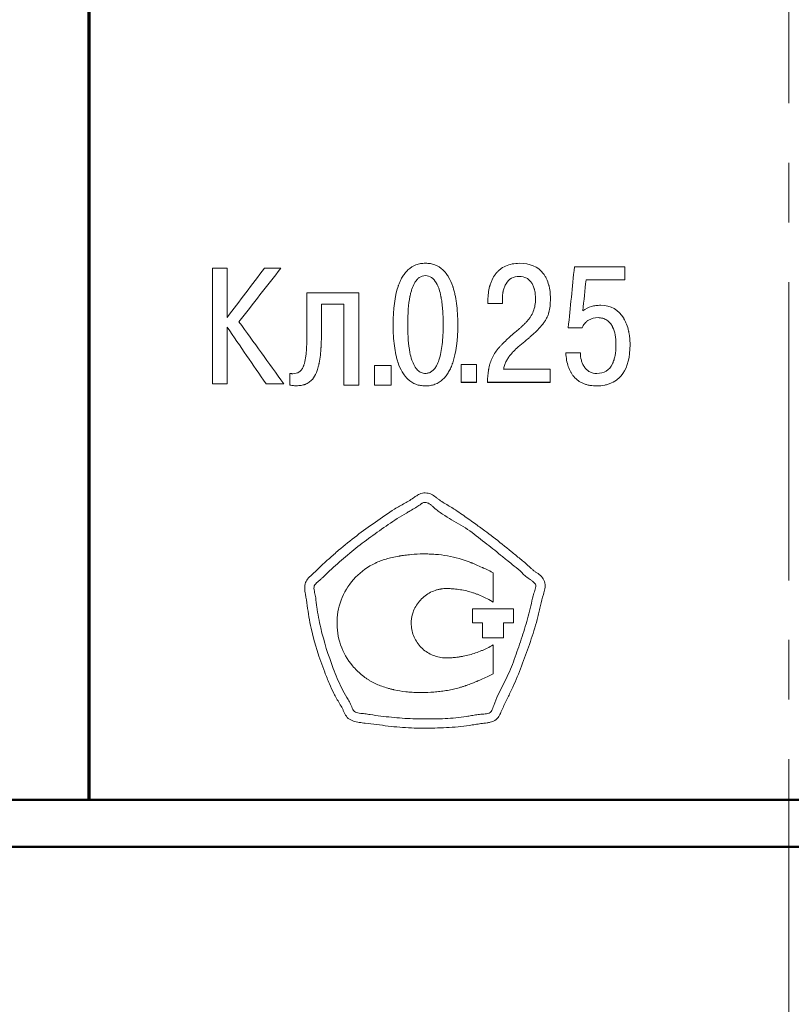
# Model space of a CAD drawing. Header units: millimetres. Extents: x 2171 to 3064, y 1134 to 1531.
# Tile 9 of 44: x 2239 to 2256, y 1294 to 1315. Entities that reach past the tile are written whole.
import ezdxf

# ---------------------------------------------------------------- set-up
doc = ezdxf.new("R2010")
doc.units = ezdxf.units.MM
doc.linetypes.add('ACAD_ISO12W100', pattern=[21, 12, -3, 0, -3, 0, -3])
doc.linetypes.add('CENTER', pattern=[10.16, 6.35, -1.27, 1.27, -1.27])
for name, color, linetype, lineweight in [('main', 5, 'Continuous', 50), ('size', 7, 'Continuous', 20), ('text', 7, 'Continuous', 20), ('ОСЕВЫЕ', 1, 'CENTER', 15)]:
    doc.layers.add(name, color=color, linetype=linetype, lineweight=lineweight)
doc.styles.add('GOST', font='GOST.shx', dxfattribs={"oblique": 15})
doc.styles.add('K5_TEXTSTYLE', font='win_eskd.shx', dxfattribs={"width": 0.8, "oblique": 15, "height": 3.5})
doc.dimstyles.new('ISO-25', dxfattribs={"dimtxt": 3.5, "dimasz": 4, "dimexe": 1.25, "dimexo": 0.625, "dimgap": 1, "dimtad": 1, "dimdec": 1, "dimrnd": 0.5, "dimtxsty": 'K5_TEXTSTYLE', "dimcen": 0, "dimclrd": 256, "dimclre": 256, "dimadec": 0, "dimazin": 2, "dimtfac": 1, "dimtdec": 1, "dimtmove": 0, "dimatfit": 1, "dimfxl": 1, "dimlwd": -1, "dimarcsym": 2})

# ---------------------------------------------------------------- blocks, each defined once
blk = doc.blocks.new('*D101')
at = {"layer": 'Defpoints', "color": 0}
for p in [(2224.361, 1372.402), (2207.334, 1262.402), (2279.361, 1262.402)]:
    blk.add_point(p, dxfattribs=at)
at = {"layer": 'size', "linetype": 'ACAD_ISO12W100', "lineweight": -2, "ltscale": 5}
for p, q in [((2223.736, 1372.402), (2206.084, 1372.402)), ((2278.736, 1262.402), (2206.084, 1262.402))]:
    blk.add_line(p, q, dxfattribs=at)
at = {"layer": 'size', "ltscale": 5}
blk.add_line((2207.334, 1368.402), (2207.334, 1266.402), dxfattribs=at)
at = {"layer": 'size'}
for points in [[(2208.001, 1368.402), (2206.668, 1368.402), (2207.334, 1372.402)], [(2206.668, 1266.402), (2208.001, 1266.402), (2207.334, 1262.402)]]:
    blk.add_solid(points, dxfattribs=at)
at = {"layer": 'size', "color": 0, "linetype": 'ByBlock', "ltscale": 100, "insert": (2204.584, 1317.402), "char_height": 3.5, "attachment_point": 5, "rotation": 90, "style": 'GOST'}
blk.add_mtext('110', dxfattribs=at)

msp = doc.modelspace()

# ---------------------------------------------------------------- linework, layer by layer
at = {"layer": 'main'}
for p, q in [((2240.952, 1297.902), (2240.952, 1336.902)), ((2240.972, 1297.902), (2240.972, 1336.902)), ((2287.361, 1297.902), (2224.361, 1297.902)), ((2287.361, 1296.902), (2224.361, 1296.902))]:
    msp.add_line(p, q, dxfattribs=at)
at = {"layer": 'text'}
for p, q in [((2243.906, 1309.218), (2243.592, 1309.218)), ((2243.592, 1306.757), (2243.592, 1309.218)), ((2243.906, 1308.17), (2243.906, 1309.218)), ((2245.049, 1309.218), (2244.696, 1309.218)), ((2252.371, 1309.248), (2251.295, 1309.248)), ((2252.371, 1308.97), (2252.371, 1309.248)), ((2248.124, 1309.059), (2248.124, 1309.058)), ((2250.118, 1309.045), (2250.118, 1309.044)), ((2251.542, 1308.97), (2252.371, 1308.97)), ((2246.708, 1308.691), (2245.602, 1308.691)), ((2245.602, 1307.953), (2245.602, 1308.691)), ((2246.708, 1306.727), (2246.708, 1308.691)), ((2249.455, 1308.464), (2249.455, 1308.537)), ((2249.761, 1308.57), (2249.761, 1308.569)), ((2249.761, 1308.464), (2249.761, 1308.569)), ((2250.467, 1308.573), (2250.467, 1308.573)), ((2250.785, 1308.577), (2250.785, 1308.576)), ((2245.913, 1307.953), (2245.913, 1308.452)), ((2245.913, 1308.452), (2246.386, 1308.452)), ((2245.913, 1308.452), (2245.913, 1308.452)), ((2246.386, 1306.727), (2246.386, 1308.452)), ((2246.386, 1308.452), (2246.386, 1308.452)), ((2249.455, 1308.464), (2249.761, 1308.464)), ((2243.906, 1307.96), (2243.906, 1307.959)), ((2243.906, 1306.757), (2243.906, 1307.959)), ((2247.436, 1308.018), (2247.436, 1308.017)), ((2247.747, 1308.018), (2247.747, 1308.017)), ((2248.502, 1308.018), (2248.502, 1308.017)), ((2248.812, 1308.018), (2248.812, 1308.017)), ((2251.164, 1307.95), (2251.46, 1307.95)), ((2252.18, 1307.586), (2252.18, 1307.585)), ((2252.48, 1307.589), (2252.48, 1307.588)), ((2251.422, 1307.416), (2251.111, 1307.416)), ((2247.397, 1307.148), (2247.04, 1307.148)), ((2247.04, 1306.727), (2247.04, 1307.148)), ((2247.397, 1306.727), (2247.397, 1307.148)), ((2249.209, 1307.17), (2248.884, 1307.17)), ((2248.884, 1306.787), (2248.884, 1307.17)), ((2249.209, 1306.787), (2249.209, 1307.17)), ((2250.777, 1307.065), (2249.786, 1307.065)), ((2250.777, 1306.787), (2250.777, 1307.065)), ((2245.241, 1306.731), (2245.241, 1306.978)), ((2243.592, 1306.757), (2243.906, 1306.757)), ((2244.731, 1306.757), (2245.109, 1306.757)), ((2246.386, 1306.728), (2246.708, 1306.728)), ((2246.386, 1306.727), (2246.708, 1306.727)), ((2247.04, 1306.728), (2247.397, 1306.728)), ((2247.04, 1306.727), (2247.397, 1306.727)), ((2248.884, 1306.788), (2249.209, 1306.788)), ((2248.884, 1306.787), (2249.209, 1306.787)), ((2249.447, 1306.788), (2250.777, 1306.788)), ((2249.447, 1306.787), (2250.777, 1306.787)), ((2249.564, 1302.11), (2249.564, 1302.736)), ((2249.507, 1302.144), (2249.564, 1302.11)), ((2249.997, 1301.964), (2249.127, 1301.964)), ((2249.127, 1301.67), (2249.127, 1301.964)), ((2249.997, 1301.67), (2249.997, 1301.964)), ((2249.127, 1301.67), (2249.338, 1301.67)), ((2249.338, 1301.349), (2249.338, 1301.67)), ((2249.786, 1301.67), (2249.997, 1301.67)), ((2249.786, 1301.349), (2249.786, 1301.67)), ((2249.338, 1301.349), (2249.786, 1301.349)), ((2249.564, 1300.585), (2249.564, 1301.197)), ((2249.478, 1300.537), (2249.564, 1300.585))]:
    msp.add_line(p, q, dxfattribs=at)
for points in [[(2243.906, 1308.17), (2244.169, 1308.519), (2244.433, 1308.869), (2244.696, 1309.218)], [(2245.049, 1309.218), (2244.751, 1308.838), (2244.454, 1308.458), (2244.156, 1308.078)], [(2251.164, 1307.95), (2251.208, 1308.383), (2251.251, 1308.815), (2251.295, 1309.248)], [(2251.542, 1308.97), (2251.519, 1308.75), (2251.497, 1308.529), (2251.475, 1308.309)], [(2244.731, 1306.757), (2244.456, 1307.158), (2244.181, 1307.558), (2243.906, 1307.959)], [(2244.156, 1308.078), (2244.474, 1307.638), (2244.791, 1307.197), (2245.109, 1306.757)]]:
    msp.add_open_spline(points, degree=3, dxfattribs=at)
for points, knots in [([(2247.436, 1308.017), (2247.436, 1308.35), (2247.472, 1308.62), (2247.543, 1308.83), (2247.544, 1308.833), (2247.545, 1308.838), (2247.546, 1308.84), (2247.549, 1308.847), (2247.55, 1308.851), (2247.555, 1308.865), (2247.558, 1308.874), (2247.569, 1308.9), (2247.576, 1308.917), (2247.598, 1308.966), (2247.613, 1308.997), (2247.647, 1309.055), (2247.665, 1309.081), (2247.693, 1309.118), (2247.702, 1309.129), (2247.726, 1309.156), (2247.738, 1309.169), (2247.802, 1309.229), (2247.858, 1309.264), (2247.954, 1309.301), (2247.989, 1309.309), (2248.052, 1309.319), (2248.086, 1309.322), (2248.124, 1309.322)], [0, 0, 0, 0, 0.5, 0.5, 0.503906, 0.503906, 0.507812, 0.507812, 0.515625, 0.515625, 0.53125, 0.53125, 0.5625, 0.5625, 0.625, 0.625, 0.6875, 0.6875, 0.71875, 0.71875, 0.75, 0.75, 0.875, 0.875, 0.9375, 0.9375, 1, 1, 1, 1]), ([(2248.124, 1309.322), (2248.162, 1309.322), (2248.197, 1309.319), (2248.26, 1309.309), (2248.295, 1309.3), (2248.39, 1309.264), (2248.446, 1309.229), (2248.509, 1309.169), (2248.522, 1309.157), (2248.54, 1309.137), (2248.545, 1309.13), (2248.557, 1309.116), (2248.561, 1309.11), (2248.585, 1309.079), (2248.602, 1309.053), (2248.652, 1308.967), (2248.681, 1308.902), (2248.707, 1308.826), (2248.707, 1308.825), (2248.708, 1308.822), (2248.709, 1308.82), (2248.711, 1308.815), (2248.712, 1308.812), (2248.715, 1308.802), (2248.717, 1308.795), (2248.723, 1308.775), (2248.727, 1308.761), (2248.739, 1308.719), (2248.746, 1308.69), (2248.766, 1308.601), (2248.777, 1308.537), (2248.803, 1308.334), (2248.812, 1308.183), (2248.812, 1308.017)], [0, 0, 0, 0, 0.0625, 0.0625, 0.125, 0.125, 0.25, 0.25, 0.28125, 0.28125, 0.296875, 0.296875, 0.3125, 0.3125, 0.375, 0.375, 0.5, 0.5, 0.503906, 0.503906, 0.507812, 0.507812, 0.515625, 0.515625, 0.53125, 0.53125, 0.5625, 0.5625, 0.625, 0.625, 0.75, 0.75, 1, 1, 1, 1]), ([(2249.455, 1308.537), (2249.455, 1308.64), (2249.467, 1308.736), (2249.492, 1308.832), (2249.494, 1308.84), (2249.498, 1308.852), (2249.5, 1308.859), (2249.505, 1308.877), (2249.51, 1308.889), (2249.522, 1308.925), (2249.532, 1308.948), (2249.563, 1309.014), (2249.587, 1309.054), (2249.621, 1309.099), (2249.629, 1309.109), (2249.644, 1309.127), (2249.652, 1309.136), (2249.676, 1309.161), (2249.694, 1309.177), (2249.747, 1309.22), (2249.787, 1309.244), (2249.915, 1309.302), (2250.015, 1309.322), (2250.128, 1309.322)], [0, 0, 0, 0, 0.25, 0.25, 0.265625, 0.265625, 0.28125, 0.28125, 0.3125, 0.3125, 0.375, 0.375, 0.5, 0.5, 0.53125, 0.53125, 0.5625, 0.5625, 0.625, 0.625, 0.75, 0.75, 1, 1, 1, 1]), ([(2250.128, 1309.322), (2250.35, 1309.321), (2250.517, 1309.25), (2250.643, 1309.09), (2250.656, 1309.072), (2250.679, 1309.034), (2250.69, 1309.014), (2250.721, 1308.951), (2250.737, 1308.905), (2250.752, 1308.849), (2250.753, 1308.845), (2250.756, 1308.834), (2250.757, 1308.828), (2250.761, 1308.812), (2250.763, 1308.801), (2250.77, 1308.767), (2250.773, 1308.745), (2250.782, 1308.675), (2250.784, 1308.626), (2250.785, 1308.576)], [0, 0, 0, 0, 0.5, 0.5, 0.5625, 0.5625, 0.625, 0.625, 0.75, 0.75, 0.765625, 0.765625, 0.78125, 0.78125, 0.8125, 0.8125, 0.875, 0.875, 1, 1, 1, 1]), ([(2248.124, 1309.059), (2248.076, 1309.058), (2248.033, 1309.045), (2247.974, 1309.004), (2247.956, 1308.987), (2247.93, 1308.957), (2247.921, 1308.946), (2247.909, 1308.928), (2247.905, 1308.922), (2247.899, 1308.913), (2247.897, 1308.91), (2247.895, 1308.905), (2247.894, 1308.903), (2247.892, 1308.9), (2247.89, 1308.897), (2247.87, 1308.861), (2247.852, 1308.819), (2247.828, 1308.749), (2247.82, 1308.724), (2247.81, 1308.684), (2247.807, 1308.67), (2247.802, 1308.65), (2247.8, 1308.643), (2247.798, 1308.632), (2247.797, 1308.628), (2247.796, 1308.623), (2247.796, 1308.621), (2247.795, 1308.617), (2247.795, 1308.615), (2247.763, 1308.456), (2247.747, 1308.257), (2247.747, 1308.018)], [0, 0, 0, 0, 0.125, 0.125, 0.1875, 0.1875, 0.21875, 0.21875, 0.234375, 0.234375, 0.242188, 0.242188, 0.246094, 0.246094, 0.25, 0.25, 0.375, 0.375, 0.4375, 0.4375, 0.46875, 0.46875, 0.484375, 0.484375, 0.492188, 0.492188, 0.496094, 0.496094, 0.5, 0.5, 1, 1, 1, 1]), ([(2248.502, 1308.018), (2248.502, 1308.137), (2248.498, 1308.247), (2248.486, 1308.396), (2248.481, 1308.443), (2248.472, 1308.51), (2248.469, 1308.532), (2248.463, 1308.563), (2248.462, 1308.573), (2248.459, 1308.589), (2248.458, 1308.594), (2248.456, 1308.601), (2248.456, 1308.604), (2248.455, 1308.608), (2248.455, 1308.609), (2248.455, 1308.611), (2248.454, 1308.612), (2248.442, 1308.672), (2248.429, 1308.725), (2248.405, 1308.796), (2248.396, 1308.818), (2248.383, 1308.849), (2248.378, 1308.859), (2248.371, 1308.873), (2248.368, 1308.878), (2248.365, 1308.885), (2248.364, 1308.887), (2248.362, 1308.891), (2248.361, 1308.892), (2248.36, 1308.894), (2248.359, 1308.895), (2248.298, 1309.004), (2248.22, 1309.058), (2248.124, 1309.059)], [0, 0, 0, 0, 0.25, 0.25, 0.375, 0.375, 0.4375, 0.4375, 0.46875, 0.46875, 0.484375, 0.484375, 0.492188, 0.492188, 0.496094, 0.496094, 0.5, 0.5, 0.625, 0.625, 0.6875, 0.6875, 0.71875, 0.71875, 0.734375, 0.734375, 0.742188, 0.742188, 0.746094, 0.746094, 0.75, 0.75, 1, 1, 1, 1]), ([(2250.118, 1309.044), (2249.996, 1309.043), (2249.903, 1308.987), (2249.837, 1308.882), (2249.834, 1308.877), (2249.828, 1308.865), (2249.825, 1308.859), (2249.816, 1308.841), (2249.81, 1308.829), (2249.795, 1308.791), (2249.787, 1308.763), (2249.778, 1308.727), (2249.777, 1308.721), (2249.774, 1308.708), (2249.773, 1308.701), (2249.77, 1308.681), (2249.768, 1308.668), (2249.763, 1308.627), (2249.762, 1308.598), (2249.761, 1308.569)], [0, 0, 0, 0, 0.5, 0.5, 0.53125, 0.53125, 0.5625, 0.5625, 0.625, 0.625, 0.75, 0.75, 0.78125, 0.78125, 0.8125, 0.8125, 0.875, 0.875, 1, 1, 1, 1]), ([(2250.467, 1308.573), (2250.467, 1308.63), (2250.461, 1308.685), (2250.449, 1308.743), (2250.447, 1308.751), (2250.443, 1308.766), (2250.442, 1308.773), (2250.436, 1308.794), (2250.431, 1308.807), (2250.417, 1308.846), (2250.406, 1308.869), (2250.39, 1308.896), (2250.385, 1308.903), (2250.377, 1308.915), (2250.373, 1308.921), (2250.361, 1308.938), (2250.352, 1308.948), (2250.323, 1308.977), (2250.302, 1308.992), (2250.233, 1309.031), (2250.18, 1309.044), (2250.118, 1309.044)], [0, 0, 0, 0, 0.25, 0.25, 0.28125, 0.28125, 0.3125, 0.3125, 0.375, 0.375, 0.5, 0.5, 0.53125, 0.53125, 0.5625, 0.5625, 0.625, 0.625, 0.75, 0.75, 1, 1, 1, 1]), ([(2249.853, 1307.694), (2249.902, 1307.74), (2249.972, 1307.802), (2250.074, 1307.889), (2250.085, 1307.899), (2250.106, 1307.916), (2250.116, 1307.925), (2250.142, 1307.948), (2250.157, 1307.96), (2250.169, 1307.971), (2250.17, 1307.973), (2250.173, 1307.975), (2250.174, 1307.976), (2250.178, 1307.979), (2250.18, 1307.981), (2250.187, 1307.988), (2250.192, 1307.992), (2250.206, 1308.005), (2250.215, 1308.013), (2250.24, 1308.037), (2250.255, 1308.053), (2250.27, 1308.069), (2250.273, 1308.072), (2250.277, 1308.077), (2250.28, 1308.079), (2250.286, 1308.086), (2250.29, 1308.091), (2250.302, 1308.105), (2250.31, 1308.114), (2250.333, 1308.143), (2250.347, 1308.162), (2250.385, 1308.22), (2250.405, 1308.259), (2250.452, 1308.379), (2250.467, 1308.469), (2250.467, 1308.573)], [0, 0, 0, 0, 0.25, 0.25, 0.28125, 0.28125, 0.3125, 0.3125, 0.375, 0.375, 0.378906, 0.378906, 0.382812, 0.382812, 0.390625, 0.390625, 0.40625, 0.40625, 0.4375, 0.4375, 0.5, 0.5, 0.507812, 0.507812, 0.515625, 0.515625, 0.53125, 0.53125, 0.5625, 0.5625, 0.625, 0.625, 0.75, 0.75, 1, 1, 1, 1]), ([(2250.785, 1308.576), (2250.784, 1308.457), (2250.773, 1308.357), (2250.75, 1308.275), (2250.749, 1308.272), (2250.747, 1308.266), (2250.746, 1308.263), (2250.744, 1308.254), (2250.742, 1308.248), (2250.736, 1308.23), (2250.731, 1308.218), (2250.717, 1308.183), (2250.707, 1308.161), (2250.689, 1308.127), (2250.683, 1308.118), (2250.67, 1308.097), (2250.664, 1308.087), (2250.643, 1308.055), (2250.627, 1308.035), (2250.608, 1308.011), (2250.607, 1308.01), (2250.604, 1308.006), (2250.603, 1308.004), (2250.598, 1307.998), (2250.594, 1307.994), (2250.584, 1307.982), (2250.577, 1307.974), (2250.554, 1307.949), (2250.538, 1307.931), (2250.485, 1307.877), (2250.445, 1307.839), (2250.398, 1307.797), (2250.398, 1307.797), (2250.396, 1307.795), (2250.395, 1307.794), (2250.393, 1307.792), (2250.391, 1307.79), (2250.386, 1307.786), (2250.382, 1307.782), (2250.37, 1307.772), (2250.362, 1307.765), (2250.338, 1307.744), (2250.32, 1307.728), (2250.263, 1307.679), (2250.219, 1307.643), (2250.171, 1307.602)], [0, 0, 0, 0, 0.25, 0.25, 0.257812, 0.257812, 0.265625, 0.265625, 0.28125, 0.28125, 0.3125, 0.3125, 0.375, 0.375, 0.40625, 0.40625, 0.4375, 0.4375, 0.5, 0.5, 0.507812, 0.507812, 0.515625, 0.515625, 0.53125, 0.53125, 0.5625, 0.5625, 0.625, 0.625, 0.75, 0.75, 0.753906, 0.753906, 0.757812, 0.757812, 0.765625, 0.765625, 0.78125, 0.78125, 0.8125, 0.8125, 0.875, 0.875, 1, 1, 1, 1]), ([(2251.475, 1308.309), (2251.534, 1308.353), (2251.594, 1308.384), (2251.672, 1308.407), (2251.686, 1308.41), (2251.718, 1308.417), (2251.734, 1308.42), (2251.785, 1308.426), (2251.821, 1308.428), (2251.859, 1308.429)], [0, 0, 0, 0, 0.5, 0.5, 0.625, 0.625, 0.75, 0.75, 1, 1, 1, 1]), ([(2251.859, 1308.429), (2252.071, 1308.428), (2252.235, 1308.331), (2252.347, 1308.145), (2252.349, 1308.141), (2252.355, 1308.131), (2252.358, 1308.126), (2252.366, 1308.11), (2252.371, 1308.1), (2252.387, 1308.068), (2252.396, 1308.047), (2252.423, 1307.979), (2252.437, 1307.93), (2252.45, 1307.872), (2252.451, 1307.867), (2252.454, 1307.856), (2252.455, 1307.85), (2252.458, 1307.833), (2252.46, 1307.821), (2252.466, 1307.786), (2252.469, 1307.762), (2252.477, 1307.689), (2252.48, 1307.64), (2252.48, 1307.588)], [0, 0, 0, 0, 0.5, 0.5, 0.515625, 0.515625, 0.53125, 0.53125, 0.5625, 0.5625, 0.625, 0.625, 0.75, 0.75, 0.765625, 0.765625, 0.78125, 0.78125, 0.8125, 0.8125, 0.875, 0.875, 1, 1, 1, 1]), ([(2251.799, 1308.165), (2251.723, 1308.164), (2251.655, 1308.146), (2251.588, 1308.105), (2251.58, 1308.1), (2251.565, 1308.089), (2251.558, 1308.084), (2251.538, 1308.067), (2251.525, 1308.054), (2251.491, 1308.014), (2251.474, 1307.984), (2251.46, 1307.95)], [0, 0, 0, 0, 0.5, 0.5, 0.5625, 0.5625, 0.625, 0.625, 0.75, 0.75, 1, 1, 1, 1]), ([(2252.18, 1307.585), (2252.18, 1307.742), (2252.156, 1307.869), (2252.108, 1307.966), (2252.107, 1307.968), (2252.105, 1307.972), (2252.104, 1307.974), (2252.1, 1307.98), (2252.098, 1307.984), (2252.092, 1307.995), (2252.088, 1308.003), (2252.074, 1308.024), (2252.064, 1308.037), (2252.033, 1308.074), (2252.01, 1308.095), (2251.958, 1308.128), (2251.929, 1308.142), (2251.867, 1308.16), (2251.834, 1308.165), (2251.799, 1308.165)], [0, 0, 0, 0, 0.5, 0.5, 0.507812, 0.507812, 0.515625, 0.515625, 0.53125, 0.53125, 0.5625, 0.5625, 0.625, 0.625, 0.75, 0.75, 0.875, 0.875, 1, 1, 1, 1]), ([(2245.303, 1306.971), (2245.356, 1306.971), (2245.401, 1306.984), (2245.455, 1307.022), (2245.47, 1307.036), (2245.498, 1307.073), (2245.511, 1307.094), (2245.523, 1307.12), (2245.523, 1307.121), (2245.524, 1307.123), (2245.524, 1307.124), (2245.526, 1307.127), (2245.527, 1307.129), (2245.529, 1307.135), (2245.531, 1307.139), (2245.536, 1307.153), (2245.539, 1307.162), (2245.549, 1307.191), (2245.555, 1307.212), (2245.57, 1307.28), (2245.578, 1307.332), (2245.585, 1307.393), (2245.585, 1307.394), (2245.585, 1307.396), (2245.585, 1307.397), (2245.586, 1307.401), (2245.586, 1307.403), (2245.586, 1307.41), (2245.587, 1307.415), (2245.588, 1307.43), (2245.589, 1307.44), (2245.592, 1307.472), (2245.593, 1307.494), (2245.597, 1307.564), (2245.599, 1307.616), (2245.6, 1307.673), (2245.6, 1307.674), (2245.6, 1307.676), (2245.6, 1307.677), (2245.6, 1307.681), (2245.6, 1307.683), (2245.6, 1307.69), (2245.6, 1307.694), (2245.601, 1307.708), (2245.601, 1307.718), (2245.601, 1307.749), (2245.602, 1307.771), (2245.602, 1307.841), (2245.602, 1307.894), (2245.602, 1307.953)], [0, 0, 0, 0, 0.125, 0.125, 0.1875, 0.1875, 0.25, 0.25, 0.253906, 0.253906, 0.257812, 0.257812, 0.265625, 0.265625, 0.28125, 0.28125, 0.3125, 0.3125, 0.375, 0.375, 0.5, 0.5, 0.503906, 0.503906, 0.507812, 0.507812, 0.515625, 0.515625, 0.53125, 0.53125, 0.5625, 0.5625, 0.625, 0.625, 0.75, 0.75, 0.753906, 0.753906, 0.757812, 0.757812, 0.765625, 0.765625, 0.78125, 0.78125, 0.8125, 0.8125, 0.875, 0.875, 1, 1, 1, 1]), ([(2245.913, 1307.953), (2245.913, 1307.808), (2245.91, 1307.681), (2245.904, 1307.572), (2245.904, 1307.569), (2245.903, 1307.565), (2245.903, 1307.562), (2245.903, 1307.555), (2245.903, 1307.551), (2245.902, 1307.537), (2245.901, 1307.528), (2245.9, 1307.501), (2245.898, 1307.484), (2245.894, 1307.432), (2245.891, 1307.4), (2245.88, 1307.306), (2245.872, 1307.249), (2245.862, 1307.196), (2245.861, 1307.193), (2245.86, 1307.188), (2245.859, 1307.186), (2245.858, 1307.179), (2245.857, 1307.174), (2245.854, 1307.16), (2245.852, 1307.151), (2245.845, 1307.124), (2245.841, 1307.106), (2245.826, 1307.056), (2245.815, 1307.024), (2245.779, 1306.938), (2245.751, 1306.89), (2245.716, 1306.849), (2245.713, 1306.846), (2245.707, 1306.84), (2245.705, 1306.837), (2245.696, 1306.828), (2245.69, 1306.823), (2245.673, 1306.807), (2245.661, 1306.797), (2245.622, 1306.77), (2245.594, 1306.756), (2245.556, 1306.742), (2245.551, 1306.74), (2245.537, 1306.736), (2245.53, 1306.734), (2245.508, 1306.728), (2245.493, 1306.725), (2245.446, 1306.718), (2245.413, 1306.715), (2245.377, 1306.715)], [0, 0, 0, 0, 0.25, 0.25, 0.253906, 0.253906, 0.257812, 0.257812, 0.265625, 0.265625, 0.28125, 0.28125, 0.3125, 0.3125, 0.375, 0.375, 0.5, 0.5, 0.503906, 0.503906, 0.507812, 0.507812, 0.515625, 0.515625, 0.53125, 0.53125, 0.5625, 0.5625, 0.625, 0.625, 0.75, 0.75, 0.757812, 0.757812, 0.765625, 0.765625, 0.78125, 0.78125, 0.8125, 0.8125, 0.875, 0.875, 0.890625, 0.890625, 0.90625, 0.90625, 0.9375, 0.9375, 1, 1, 1, 1]), ([(2248.124, 1306.713), (2248.086, 1306.713), (2248.051, 1306.716), (2247.988, 1306.726), (2247.954, 1306.734), (2247.858, 1306.77), (2247.802, 1306.806), (2247.739, 1306.865), (2247.727, 1306.878), (2247.709, 1306.898), (2247.703, 1306.905), (2247.691, 1306.919), (2247.687, 1306.925), (2247.663, 1306.955), (2247.646, 1306.982), (2247.596, 1307.068), (2247.567, 1307.133), (2247.541, 1307.208), (2247.541, 1307.209), (2247.54, 1307.213), (2247.539, 1307.214), (2247.538, 1307.219), (2247.537, 1307.222), (2247.534, 1307.232), (2247.531, 1307.239), (2247.525, 1307.259), (2247.521, 1307.273), (2247.51, 1307.315), (2247.503, 1307.344), (2247.483, 1307.434), (2247.472, 1307.497), (2247.445, 1307.7), (2247.436, 1307.851), (2247.436, 1308.017)], [0, 0, 0, 0, 0.0625, 0.0625, 0.125, 0.125, 0.25, 0.25, 0.28125, 0.28125, 0.296875, 0.296875, 0.3125, 0.3125, 0.375, 0.375, 0.5, 0.5, 0.503906, 0.503906, 0.507812, 0.507812, 0.515625, 0.515625, 0.53125, 0.53125, 0.5625, 0.5625, 0.625, 0.625, 0.75, 0.75, 1, 1, 1, 1]), ([(2248.124, 1306.977), (2248.109, 1306.978), (2248.078, 1306.98), (2248.033, 1306.994), (2247.992, 1307.018), (2247.954, 1307.05), (2247.919, 1307.091), (2247.875, 1307.16), (2247.829, 1307.271), (2247.783, 1307.455), (2247.752, 1307.708), (2247.749, 1307.908), (2247.747, 1308.017)], [0, 0, 0, 0, 0.038905, 0.076923, 0.115638, 0.156549, 0.200937, 0.249807, 0.363044, 0.49977, 0.725345, 1, 1, 1, 1]), ([(2248.812, 1308.017), (2248.812, 1307.684), (2248.777, 1307.414), (2248.706, 1307.204), (2248.705, 1307.201), (2248.703, 1307.197), (2248.702, 1307.195), (2248.7, 1307.188), (2248.698, 1307.183), (2248.693, 1307.17), (2248.69, 1307.161), (2248.68, 1307.135), (2248.673, 1307.118), (2248.651, 1307.068), (2248.635, 1307.038), (2248.601, 1306.98), (2248.584, 1306.953), (2248.555, 1306.916), (2248.547, 1306.906), (2248.522, 1306.879), (2248.51, 1306.866), (2248.446, 1306.806), (2248.39, 1306.77), (2248.295, 1306.734), (2248.259, 1306.725), (2248.197, 1306.715), (2248.162, 1306.713), (2248.124, 1306.713)], [0, 0, 0, 0, 0.5, 0.5, 0.503906, 0.503906, 0.507812, 0.507812, 0.515625, 0.515625, 0.53125, 0.53125, 0.5625, 0.5625, 0.625, 0.625, 0.6875, 0.6875, 0.71875, 0.71875, 0.75, 0.75, 0.875, 0.875, 0.9375, 0.9375, 1, 1, 1, 1]), ([(2248.502, 1308.017), (2248.501, 1307.942), (2248.499, 1307.8), (2248.484, 1307.601), (2248.457, 1307.424), (2248.419, 1307.271), (2248.37, 1307.152), (2248.315, 1307.07), (2248.258, 1307.017), (2248.194, 1306.983), (2248.147, 1306.979), (2248.124, 1306.977)], [0, 0, 0, 0, 0.188752, 0.355353, 0.500482, 0.637258, 0.750515, 0.822061, 0.884592, 0.942192, 1, 1, 1, 1]), ([(2249.447, 1306.787), (2249.448, 1306.884), (2249.454, 1306.969), (2249.467, 1307.049), (2249.468, 1307.055), (2249.47, 1307.067), (2249.471, 1307.072), (2249.474, 1307.089), (2249.476, 1307.1), (2249.483, 1307.133), (2249.488, 1307.154), (2249.506, 1307.216), (2249.52, 1307.254), (2249.569, 1307.364), (2249.615, 1307.436), (2249.677, 1307.51), (2249.677, 1307.511), (2249.68, 1307.514), (2249.681, 1307.515), (2249.686, 1307.52), (2249.689, 1307.524), (2249.697, 1307.534), (2249.703, 1307.541), (2249.723, 1307.562), (2249.736, 1307.577), (2249.781, 1307.623), (2249.815, 1307.657), (2249.853, 1307.694)], [0, 0, 0, 0, 0.25, 0.25, 0.265625, 0.265625, 0.28125, 0.28125, 0.3125, 0.3125, 0.375, 0.375, 0.5, 0.5, 0.75, 0.75, 0.757812, 0.757812, 0.765625, 0.765625, 0.78125, 0.78125, 0.8125, 0.8125, 0.875, 0.875, 1, 1, 1, 1]), ([(2250.171, 1307.602), (2250.12, 1307.56), (2250.077, 1307.523), (2250.041, 1307.489), (2250.038, 1307.486), (2250.032, 1307.481), (2250.029, 1307.478), (2250.021, 1307.47), (2250.016, 1307.465), (2250, 1307.449), (2249.99, 1307.439), (2249.962, 1307.408), (2249.944, 1307.387), (2249.925, 1307.362), (2249.919, 1307.356), (2249.911, 1307.344), (2249.906, 1307.338), (2249.894, 1307.32), (2249.886, 1307.309), (2249.864, 1307.273), (2249.85, 1307.249), (2249.827, 1307.2), (2249.816, 1307.174), (2249.799, 1307.12), (2249.792, 1307.093), (2249.786, 1307.065)], [0, 0, 0, 0, 0.25, 0.25, 0.265625, 0.265625, 0.28125, 0.28125, 0.3125, 0.3125, 0.375, 0.375, 0.5, 0.5, 0.53125, 0.53125, 0.5625, 0.5625, 0.625, 0.625, 0.75, 0.75, 0.875, 0.875, 1, 1, 1, 1]), ([(2252.48, 1307.588), (2252.48, 1307.328), (2252.429, 1307.124), (2252.326, 1306.976), (2252.324, 1306.972), (2252.32, 1306.967), (2252.318, 1306.964), (2252.312, 1306.956), (2252.308, 1306.95), (2252.295, 1306.934), (2252.287, 1306.924), (2252.26, 1306.894), (2252.241, 1306.876), (2252.18, 1306.825), (2252.136, 1306.797), (2252.074, 1306.769), (2252.063, 1306.765), (2252.04, 1306.756), (2252.028, 1306.752), (2251.991, 1306.74), (2251.966, 1306.734), (2251.888, 1306.718), (2251.833, 1306.713), (2251.774, 1306.713)], [0, 0, 0, 0, 0.5, 0.5, 0.507812, 0.507812, 0.515625, 0.515625, 0.53125, 0.53125, 0.5625, 0.5625, 0.625, 0.625, 0.75, 0.75, 0.78125, 0.78125, 0.8125, 0.8125, 0.875, 0.875, 1, 1, 1, 1]), ([(2251.774, 1306.977), (2251.928, 1306.978), (2252.039, 1307.046), (2252.107, 1307.184), (2252.107, 1307.186), (2252.109, 1307.189), (2252.109, 1307.19), (2252.112, 1307.195), (2252.113, 1307.198), (2252.118, 1307.208), (2252.12, 1307.215), (2252.128, 1307.235), (2252.133, 1307.249), (2252.147, 1307.293), (2252.155, 1307.325), (2252.174, 1307.425), (2252.18, 1307.501), (2252.18, 1307.585)], [0, 0, 0, 0, 0.5, 0.5, 0.507812, 0.507812, 0.515625, 0.515625, 0.53125, 0.53125, 0.5625, 0.5625, 0.625, 0.625, 0.75, 0.75, 1, 1, 1, 1]), ([(2251.774, 1306.713), (2251.722, 1306.713), (2251.677, 1306.716), (2251.633, 1306.722), (2251.626, 1306.723), (2251.615, 1306.725), (2251.609, 1306.726), (2251.592, 1306.73), (2251.581, 1306.732), (2251.547, 1306.741), (2251.526, 1306.747), (2251.495, 1306.759), (2251.484, 1306.763), (2251.462, 1306.773), (2251.452, 1306.778), (2251.422, 1306.793), (2251.402, 1306.805), (2251.347, 1306.844), (2251.313, 1306.874), (2251.28, 1306.913), (2251.277, 1306.916), (2251.271, 1306.924), (2251.268, 1306.928), (2251.259, 1306.939), (2251.253, 1306.947), (2251.236, 1306.972), (2251.226, 1306.989), (2251.196, 1307.043), (2251.179, 1307.082), (2251.136, 1307.209), (2251.118, 1307.306), (2251.111, 1307.416)], [0, 0, 0, 0, 0.125, 0.125, 0.140625, 0.140625, 0.15625, 0.15625, 0.1875, 0.1875, 0.25, 0.25, 0.28125, 0.28125, 0.3125, 0.3125, 0.375, 0.375, 0.5, 0.5, 0.515625, 0.515625, 0.53125, 0.53125, 0.5625, 0.5625, 0.625, 0.625, 0.75, 0.75, 1, 1, 1, 1]), ([(2251.422, 1307.416), (2251.422, 1307.363), (2251.429, 1307.311), (2251.446, 1307.248), (2251.45, 1307.233), (2251.459, 1307.208), (2251.464, 1307.195), (2251.48, 1307.159), (2251.492, 1307.137), (2251.51, 1307.112), (2251.514, 1307.106), (2251.522, 1307.095), (2251.527, 1307.089), (2251.54, 1307.074), (2251.549, 1307.065), (2251.577, 1307.039), (2251.598, 1307.024), (2251.665, 1306.989), (2251.716, 1306.977), (2251.774, 1306.977)], [0, 0, 0, 0, 0.25, 0.25, 0.3125, 0.3125, 0.375, 0.375, 0.5, 0.5, 0.53125, 0.53125, 0.5625, 0.5625, 0.625, 0.625, 0.75, 0.75, 1, 1, 1, 1]), ([(2245.303, 1306.971), (2245.297, 1306.971), (2245.29, 1306.971), (2245.284, 1306.972), (2245.276, 1306.973), (2245.269, 1306.974), (2245.262, 1306.975), (2245.255, 1306.976), (2245.248, 1306.977), (2245.241, 1306.978)], [0, 0, 0, 0, 0.00002002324, 0.00002002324, 0.00002002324, 0.00004130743, 0.00004130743, 0.00004130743, 0.0000626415, 0.0000626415, 0.0000626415, 0.0000626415]), ([(2245.241, 1306.731), (2245.248, 1306.73), (2245.254, 1306.728), (2245.261, 1306.727), (2245.274, 1306.724), (2245.287, 1306.722), (2245.3, 1306.72), (2245.313, 1306.718), (2245.326, 1306.717), (2245.339, 1306.716), (2245.351, 1306.716), (2245.364, 1306.715), (2245.377, 1306.715)], [0, 0, 0, 0, 0.0000200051, 0.0000200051, 0.0000200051, 0.0000600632, 0.0000600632, 0.0000600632, 0.0000985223, 0.0000985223, 0.0000985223, 0.000137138, 0.000137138, 0.000137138, 0.000137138]), ([(2245.571, 1302.524), (2245.557, 1302.487), (2245.55, 1302.402), (2245.577, 1302.24), (2245.609, 1302.036), (2245.641, 1301.793), (2245.741, 1301.312), (2245.891, 1300.836), (2246.074, 1300.38), (2246.159, 1300.196), (2246.233, 1300.057), (2246.296, 1299.951), (2246.349, 1299.862), (2246.383, 1299.786), (2246.418, 1299.712), (2246.476, 1299.626), (2246.592, 1299.572), (2246.715, 1299.547), (2246.882, 1299.526), (2247.087, 1299.502), (2247.332, 1299.471), (2247.577, 1299.444), (2247.908, 1299.424), (2248.322, 1299.424), (2248.735, 1299.444), (2249.021, 1299.479), (2249.183, 1299.505), (2249.285, 1299.521), (2249.37, 1299.531), (2249.436, 1299.539), (2249.499, 1299.55), (2249.559, 1299.567), (2249.611, 1299.592), (2249.655, 1299.63), (2249.69, 1299.679), (2249.719, 1299.734), (2249.745, 1299.794), (2249.778, 1299.873), (2249.822, 1299.967), (2249.876, 1300.077), (2249.986, 1300.295), (2250.127, 1300.634), (2250.301, 1301.093), (2250.431, 1301.481), (2250.507, 1301.757), (2250.544, 1301.917), (2250.58, 1302.077), (2250.621, 1302.236), (2250.672, 1302.392), (2250.678, 1302.519), (2250.618, 1302.633), (2250.541, 1302.705), (2250.47, 1302.749), (2250.42, 1302.784), (2250.374, 1302.826), (2250.285, 1302.912), (2250.142, 1303.03), (2249.887, 1303.238), (2249.638, 1303.441), (2249.374, 1303.639), (2249.154, 1303.798), (2248.946, 1303.945), (2248.778, 1304.064), (2248.66, 1304.139), (2248.552, 1304.2), (2248.464, 1304.253), (2248.397, 1304.302), (2248.333, 1304.353), (2248.248, 1304.415), (2248.122, 1304.442), (2248.019, 1304.423), (2247.947, 1304.382), (2247.878, 1304.336), (2247.792, 1304.274), (2247.684, 1304.213), (2247.575, 1304.154), (2247.363, 1304.027), (2247.058, 1303.815), (2246.658, 1303.526), (2246.334, 1303.263), (2246.086, 1303.047), (2245.934, 1302.908), (2245.82, 1302.796), (2245.729, 1302.711), (2245.635, 1302.63), (2245.584, 1302.561), (2245.571, 1302.524)], [0, 0, 0, 0, 0.007592, 0.015691, 0.031309, 0.046944, 0.06255, 0.124919, 0.141725, 0.156227, 0.163714, 0.171745, 0.179578, 0.183595, 0.187583, 0.195143, 0.202797, 0.210955, 0.218919, 0.234556, 0.250008, 0.265565, 0.281273, 0.312489, 0.343826, 0.359251, 0.366935, 0.374811, 0.378881, 0.383009, 0.387397, 0.39096, 0.394726, 0.398326, 0.401842, 0.406109, 0.410215, 0.414325, 0.422299, 0.430045, 0.437716, 0.468906, 0.500082, 0.531273, 0.546892, 0.554712, 0.562524, 0.578094, 0.586074, 0.593747, 0.601616, 0.609644, 0.613547, 0.617416, 0.621313, 0.625233, 0.640838, 0.656427, 0.687633, 0.701807, 0.71883, 0.739175, 0.750036, 0.757839, 0.765653, 0.773447, 0.77734, 0.781246, 0.789046, 0.796989, 0.804817, 0.808105, 0.812656, 0.820461, 0.828248, 0.836058, 0.843861, 0.87507, 0.906276, 0.937458, 0.95405, 0.968705, 0.976432, 0.984345, 0.992434, 1, 1, 1, 1]), ([(2245.759, 1302.455), (2245.753, 1302.439), (2245.749, 1302.401), (2245.759, 1302.344), (2245.774, 1302.287), (2245.788, 1302.212), (2245.797, 1302.118), (2245.828, 1301.894), (2245.917, 1301.411), (2246.103, 1300.834), (2246.303, 1300.345), (2246.428, 1300.113), (2246.498, 1300.002), (2246.534, 1299.934), (2246.556, 1299.88), (2246.577, 1299.827), (2246.62, 1299.764), (2246.7, 1299.744), (2246.775, 1299.738), (2246.853, 1299.73), (2247.06, 1299.698), (2247.399, 1299.653), (2247.855, 1299.622), (2248.314, 1299.621), (2248.695, 1299.634), (2248.959, 1299.667), (2249.106, 1299.694), (2249.219, 1299.713), (2249.316, 1299.724), (2249.396, 1299.727), (2249.453, 1299.734), (2249.505, 1299.756), (2249.538, 1299.801), (2249.56, 1299.854), (2249.595, 1299.967), (2249.662, 1300.128), (2249.765, 1300.329), (2249.868, 1300.526), (2249.986, 1300.802), (2250.11, 1301.158), (2250.23, 1301.517), (2250.313, 1301.807), (2250.366, 1302.027), (2250.407, 1302.211), (2250.445, 1302.339), (2250.472, 1302.41), (2250.479, 1302.466), (2250.449, 1302.516), (2250.404, 1302.554), (2250.354, 1302.588), (2250.291, 1302.63), (2250.22, 1302.693), (2250.115, 1302.797), (2249.989, 1302.899), (2249.864, 1302.999), (2249.683, 1303.144), (2249.424, 1303.352), (2249.134, 1303.583), (2248.881, 1303.752), (2248.682, 1303.863), (2248.485, 1303.978), (2248.347, 1304.082), (2248.264, 1304.161), (2248.219, 1304.199), (2248.167, 1304.226), (2248.12, 1304.235), (2248.083, 1304.229), (2248.059, 1304.219), (2248.035, 1304.202), (2247.989, 1304.168), (2247.911, 1304.115), (2247.812, 1304.057), (2247.68, 1303.983), (2247.458, 1303.847), (2247.145, 1303.632), (2246.776, 1303.364), (2246.422, 1303.077), (2246.165, 1302.853), (2246.001, 1302.695), (2245.935, 1302.629), (2245.878, 1302.577), (2245.818, 1302.53), (2245.771, 1302.49), (2245.759, 1302.455)], [0, 0, 0, 0, 0.00365, 0.007652, 0.011818, 0.015828, 0.023533, 0.031312, 0.062584, 0.124966, 0.156356, 0.171824, 0.179535, 0.183489, 0.187581, 0.191616, 0.195327, 0.202865, 0.207042, 0.211107, 0.218817, 0.249935, 0.281246, 0.312463, 0.343896, 0.359301, 0.366898, 0.374627, 0.382739, 0.386951, 0.390939, 0.394537, 0.398163, 0.40219, 0.406442, 0.422708, 0.438098, 0.453263, 0.468692, 0.500103, 0.531313, 0.546909, 0.5626, 0.578077, 0.585948, 0.590068, 0.593813, 0.597103, 0.601693, 0.605726, 0.609565, 0.6173, 0.625169, 0.639935, 0.650608, 0.658137, 0.687577, 0.718832, 0.734414, 0.750004, 0.765604, 0.781308, 0.785286, 0.789208, 0.79337, 0.797055, 0.798895, 0.800895, 0.802305, 0.804887, 0.812801, 0.82169, 0.828295, 0.843825, 0.875121, 0.906338, 0.937511, 0.968836, 0.976539, 0.984231, 0.988194, 0.992336, 1, 1, 1, 1]), ([(2249.478, 1300.537), (2249.373, 1300.49), (2249.294, 1300.454), (2249.24, 1300.432), (2249.238, 1300.431), (2249.235, 1300.43), (2249.234, 1300.429), (2249.229, 1300.427), (2249.227, 1300.426), (2249.218, 1300.423), (2249.213, 1300.42), (2249.197, 1300.413), (2249.186, 1300.409), (2249.154, 1300.396), (2249.134, 1300.388), (2249.073, 1300.364), (2249.035, 1300.35), (2248.995, 1300.335), (2248.989, 1300.333), (2248.978, 1300.33), (2248.973, 1300.328), (2248.957, 1300.322), (2248.946, 1300.319), (2248.915, 1300.309), (2248.894, 1300.302), (2248.832, 1300.284), (2248.791, 1300.273), (2248.711, 1300.253), (2248.669, 1300.244), (2248.584, 1300.228), (2248.54, 1300.221), (2248.474, 1300.212), (2248.454, 1300.209), (2248.412, 1300.204), (2248.391, 1300.202), (2248.327, 1300.196), (2248.284, 1300.193), (2248.154, 1300.185), (2248.065, 1300.184), (2247.953, 1300.186), (2247.93, 1300.186), (2247.885, 1300.188), (2247.863, 1300.189), (2247.796, 1300.194), (2247.752, 1300.197), (2247.623, 1300.212), (2247.54, 1300.225), (2247.455, 1300.244), (2247.448, 1300.245), (2247.437, 1300.248), (2247.431, 1300.249), (2247.414, 1300.253), (2247.402, 1300.256), (2247.369, 1300.264), (2247.346, 1300.27), (2247.281, 1300.289), (2247.239, 1300.302), (2247.117, 1300.346), (2247.042, 1300.381), (2246.963, 1300.424), (2246.953, 1300.43), (2246.935, 1300.441), (2246.925, 1300.447), (2246.898, 1300.464), (2246.88, 1300.476), (2246.827, 1300.512), (2246.792, 1300.538), (2246.693, 1300.621), (2246.632, 1300.682), (2246.461, 1300.886), (2246.377, 1301.034), (2246.263, 1301.361), (2246.238, 1301.531), (2246.249, 1301.881), (2246.286, 1302.049), (2246.421, 1302.369), (2246.516, 1302.513), (2246.761, 1302.765), (2246.901, 1302.866), (2247.065, 1302.943), (2247.068, 1302.944), (2247.077, 1302.948), (2247.081, 1302.95), (2247.094, 1302.956), (2247.103, 1302.96), (2247.13, 1302.971), (2247.149, 1302.978), (2247.205, 1303), (2247.245, 1303.013), (2247.369, 1303.05), (2247.46, 1303.07), (2247.563, 1303.089), (2247.568, 1303.089), (2247.579, 1303.091), (2247.584, 1303.092), (2247.601, 1303.095), (2247.612, 1303.097), (2247.644, 1303.102), (2247.666, 1303.105), (2247.731, 1303.114), (2247.774, 1303.118), (2247.903, 1303.13), (2247.989, 1303.135), (2248.096, 1303.136), (2248.119, 1303.135), (2248.163, 1303.135), (2248.185, 1303.134), (2248.251, 1303.132), (2248.294, 1303.129), (2248.424, 1303.119), (2248.509, 1303.108), (2248.761, 1303.063), (2248.929, 1303.016), (2249.097, 1302.95), (2249.101, 1302.948), (2249.11, 1302.945), (2249.115, 1302.943), (2249.129, 1302.937), (2249.138, 1302.934), (2249.166, 1302.922), (2249.185, 1302.914), (2249.245, 1302.888), (2249.287, 1302.869), (2249.331, 1302.848), (2249.332, 1302.848), (2249.333, 1302.847), (2249.334, 1302.847), (2249.337, 1302.846), (2249.339, 1302.845), (2249.344, 1302.843), (2249.347, 1302.841), (2249.358, 1302.836), (2249.366, 1302.832), (2249.391, 1302.82), (2249.408, 1302.812), (2249.467, 1302.784), (2249.513, 1302.762), (2249.564, 1302.736)], [0, 0, 0, 0, 0.03125, 0.03125, 0.031738, 0.031738, 0.032227, 0.032227, 0.033203, 0.033203, 0.035156, 0.035156, 0.039062, 0.039062, 0.046875, 0.046875, 0.0625, 0.0625, 0.064453, 0.064453, 0.066406, 0.066406, 0.070312, 0.070312, 0.078125, 0.078125, 0.09375, 0.09375, 0.109375, 0.109375, 0.125, 0.125, 0.132812, 0.132812, 0.140625, 0.140625, 0.15625, 0.15625, 0.1875, 0.1875, 0.195312, 0.195312, 0.203125, 0.203125, 0.21875, 0.21875, 0.25, 0.25, 0.251953, 0.251953, 0.253906, 0.253906, 0.257812, 0.257812, 0.265625, 0.265625, 0.28125, 0.28125, 0.3125, 0.3125, 0.316406, 0.316406, 0.320312, 0.320312, 0.328125, 0.328125, 0.34375, 0.34375, 0.375, 0.375, 0.4375, 0.4375, 0.5, 0.5, 0.5625, 0.5625, 0.625, 0.625, 0.6875, 0.6875, 0.689453, 0.689453, 0.691406, 0.691406, 0.695312, 0.695312, 0.703125, 0.703125, 0.71875, 0.71875, 0.75, 0.75, 0.751953, 0.751953, 0.753906, 0.753906, 0.757812, 0.757812, 0.765625, 0.765625, 0.78125, 0.78125, 0.8125, 0.8125, 0.820312, 0.820312, 0.828125, 0.828125, 0.84375, 0.84375, 0.875, 0.875, 0.9375, 0.9375, 0.939453, 0.939453, 0.941406, 0.941406, 0.945312, 0.945312, 0.953125, 0.953125, 0.96875, 0.96875, 0.969238, 0.969238, 0.969727, 0.969727, 0.970703, 0.970703, 0.972656, 0.972656, 0.976562, 0.976562, 0.984375, 0.984375, 1, 1, 1, 1]), ([(2249.507, 1302.144), (2249.422, 1302.192), (2249.34, 1302.232), (2249.252, 1302.267), (2249.241, 1302.272), (2249.219, 1302.28), (2249.208, 1302.284), (2249.176, 1302.295), (2249.155, 1302.303), (2249.09, 1302.323), (2249.046, 1302.336), (2248.958, 1302.357), (2248.912, 1302.366), (2248.822, 1302.381), (2248.778, 1302.387), (2248.73, 1302.391), (2248.726, 1302.391), (2248.719, 1302.392), (2248.715, 1302.392), (2248.705, 1302.393), (2248.698, 1302.393), (2248.678, 1302.395), (2248.665, 1302.396), (2248.627, 1302.397), (2248.603, 1302.398), (2248.534, 1302.398), (2248.494, 1302.395), (2248.458, 1302.39), (2248.454, 1302.389), (2248.449, 1302.388), (2248.446, 1302.388), (2248.438, 1302.386), (2248.432, 1302.385), (2248.415, 1302.382), (2248.404, 1302.38), (2248.371, 1302.372), (2248.35, 1302.365), (2248.285, 1302.343), (2248.244, 1302.324), (2248.123, 1302.256), (2248.055, 1302.198), (2247.936, 1302.058), (2247.891, 1301.979), (2247.831, 1301.808), (2247.818, 1301.72), (2247.824, 1301.582), (2247.83, 1301.538), (2247.85, 1301.45), (2247.865, 1301.408), (2247.92, 1301.282), (2247.971, 1301.208), (2248.101, 1301.078), (2248.175, 1301.026), (2248.3, 1300.97), (2248.344, 1300.955), (2248.432, 1300.933), (2248.476, 1300.926), (2248.527, 1300.923), (2248.531, 1300.923), (2248.541, 1300.923), (2248.547, 1300.923), (2248.562, 1300.922), (2248.573, 1300.922), (2248.607, 1300.922), (2248.632, 1300.923), (2248.665, 1300.925), (2248.67, 1300.925), (2248.682, 1300.926), (2248.688, 1300.926), (2248.705, 1300.927), (2248.717, 1300.928), (2248.751, 1300.931), (2248.773, 1300.933), (2248.805, 1300.937), (2248.817, 1300.939), (2248.84, 1300.942), (2248.851, 1300.944), (2248.885, 1300.949), (2248.908, 1300.953), (2248.975, 1300.966), (2249.019, 1300.976), (2249.149, 1301.011), (2249.236, 1301.041), (2249.331, 1301.081), (2249.34, 1301.084), (2249.36, 1301.093), (2249.37, 1301.098), (2249.4, 1301.111), (2249.42, 1301.121), (2249.481, 1301.151), (2249.522, 1301.173), (2249.564, 1301.197)], [0, 0, 0, 0, 0.0625, 0.0625, 0.070312, 0.070312, 0.078125, 0.078125, 0.09375, 0.09375, 0.125, 0.125, 0.15625, 0.15625, 0.1875, 0.1875, 0.189453, 0.189453, 0.191406, 0.191406, 0.195312, 0.195312, 0.203125, 0.203125, 0.21875, 0.21875, 0.25, 0.25, 0.251953, 0.251953, 0.253906, 0.253906, 0.257812, 0.257812, 0.265625, 0.265625, 0.28125, 0.28125, 0.3125, 0.3125, 0.375, 0.375, 0.4375, 0.4375, 0.5, 0.5, 0.53125, 0.53125, 0.5625, 0.5625, 0.625, 0.625, 0.6875, 0.6875, 0.71875, 0.71875, 0.75, 0.75, 0.753906, 0.753906, 0.757812, 0.757812, 0.765625, 0.765625, 0.78125, 0.78125, 0.785156, 0.785156, 0.789062, 0.789062, 0.796875, 0.796875, 0.8125, 0.8125, 0.820312, 0.820312, 0.828125, 0.828125, 0.84375, 0.84375, 0.875, 0.875, 0.9375, 0.9375, 0.945312, 0.945312, 0.953125, 0.953125, 0.96875, 0.96875, 1, 1, 1, 1])]:
    msp.add_open_spline(points, degree=3, knots=knots, dxfattribs=at)
at = {"layer": 'ОСЕВЫЕ'}
msp.add_line((2255.861, 1261.933), (2255.861, 1366.402), dxfattribs=at)

# ---------------------------------------------------------------- dimensions: what is measured, and where the dimension line sits
at = {"layer": 'size', "linetype": 'ACAD_ISO12W100', "ltscale": 5}
dim = msp.add_linear_dim(base=(2207.334, 1262.402), p1=(2224.361, 1372.402), p2=(2279.361, 1262.402), angle=90, dimstyle='ISO-25', override={"dimtxsty": 'GOST'}, dxfattribs=at)
dim.commit()
dim.dimension.update_dxf_attribs({"geometry": '*D101', "text_midpoint": (2204.584, 1317.402)})

doc.saveas('drawing.dxf')
